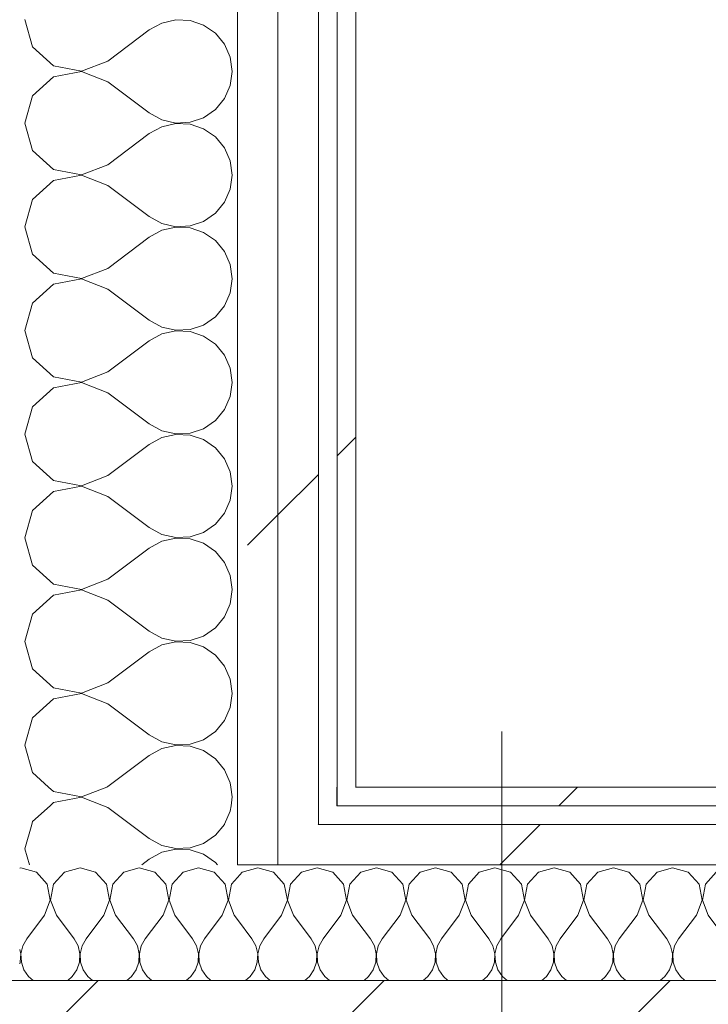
# Model space of a CAD drawing. Header units: millimetres. Extents: x -40968 to 11883, y -17757 to 4746.
# Tile 119 of 227: x -12391 to -12169, y -1067 to -750. Entities that reach past the tile are written whole.
import ezdxf

# ---------------------------------------------------------------- set-up
doc = ezdxf.new("R2010")
doc.units = ezdxf.units.MM
doc.header["$MEASUREMENT"] = 0
doc.linetypes.add('Wipeout_Contour', pattern=[1000, 0, -1000])
doc.layers.add('10_ESTR_Pilars', color=7, linetype='Continuous')
doc.layers.add('Nuevo_08_E_Envans secs', color=7, linetype='Continuous')
for name, color, linetype, lineweight in [('10_ESTR_Pilars_Pluma_Nº__20', 1, 'Continuous', 5), ('10_ESTR_Pilars_Pluma_Nº__28', 7, 'Continuous', 20), ('10_ESTR_Pilars_Pluma_Nº__42', 8, 'Continuous', 25), ('Nuevo_08_E_Envans secs_Pluma_Nº__1', 7, 'Continuous', 5)]:
    doc.layers.add(name, color=color, linetype=linetype, lineweight=lineweight)
for name, color, linetype, lineweight, true_color in [('Nuevo_08_E_Envans secs_Pluma_Nº__102', 7, 'Continuous', 5, 0xcccccc), ('Nuevo_08_E_Envans secs_Pluma_Nº__171', 171, 'Continuous', 13, 0xaaaaff), ('Nuevo_08_E_Envans secs_Pluma_Nº__177', 7, 'Continuous', 15, 0xf7e046)]:
    doc.layers.add(name, color=color, linetype=linetype, lineweight=lineweight, true_color=true_color)
pattern_1 = [(45, (0, 0), (-183.848, 183.848), [195, -65]), (45, (7e-14, 183.85), (-183.848, 183.848), [195, -65])]

# ---------------------------------------------------------------- blocks, each defined once
blk = doc.blocks.new('*X237')
at = {"layer": 'Nuevo_08_E_Envans secs_Pluma_Nº__102', "color": 254, "linetype": 'Continuous', "lineweight": 5, "true_color": 0xcccccc}
for p, q in [((-12319.29, -1024.18), (-12320.84, -1025.87)), ((-12314.29, -1022.76), (-12319.29, -1024.18)), ((-12309.28, -1024.18), (-12314.29, -1022.76)), ((-12305.77, -1028.02), (-12309.28, -1024.18)), ((-12300.25, -1024.18), (-12303.76, -1028.02)), ((-12295.24, -1022.76), (-12300.25, -1024.18)), ((-12290.23, -1024.18), (-12295.24, -1022.76)), ((-12286.72, -1028.02), (-12290.23, -1024.18)), ((-12281.2, -1024.18), (-12284.71, -1028.02)), ((-12276.19, -1022.76), (-12281.2, -1024.18)), ((-12271.18, -1024.18), (-12276.19, -1022.76)), ((-12267.67, -1028.02), (-12271.18, -1024.18)), ((-12262.15, -1024.18), (-12265.66, -1028.02)), ((-12257.14, -1022.76), (-12262.15, -1024.18)), ((-12252.14, -1024.18), (-12257.14, -1022.76)), ((-12248.62, -1028.02), (-12252.14, -1024.18)), ((-12243.1, -1024.18), (-12246.61, -1028.02)), ((-12238.1, -1022.76), (-12243.1, -1024.18)), ((-12233.09, -1024.18), (-12238.1, -1022.76)), ((-12229.58, -1028.02), (-12233.09, -1024.18)), ((-12224.05, -1024.18), (-12227.57, -1028.02)), ((-12219.05, -1022.76), (-12224.05, -1024.18)), ((-12214.04, -1024.18), (-12219.05, -1022.76)), ((-12210.53, -1028.02), (-12214.04, -1024.18)), ((-12205.01, -1024.18), (-12208.52, -1028.02)), ((-12200, -1022.76), (-12205.01, -1024.18)), ((-12194.99, -1024.18), (-12200, -1022.76)), ((-12191.48, -1028.02), (-12194.99, -1024.18)), ((-12185.96, -1024.18), (-12189.47, -1028.02)), ((-12180.95, -1022.76), (-12185.96, -1024.18)), ((-12175.95, -1024.18), (-12180.95, -1022.76)), ((-12172.43, -1028.02), (-12175.95, -1024.18)), ((-12166.91, -1024.18), (-12170.42, -1028.02)), ((-12161.9, -1022.76), (-12166.91, -1024.18)), ((-12156.9, -1024.18), (-12161.9, -1022.76)), ((-12153.39, -1028.02), (-12156.9, -1024.18)), ((-12147.86, -1024.18), (-12151.38, -1028.02)), ((-12142.86, -1022.76), (-12147.86, -1024.18)), ((-12137.85, -1024.18), (-12142.86, -1022.76)), ((-12134.34, -1028.02), (-12137.85, -1024.18)), ((-12128.82, -1024.18), (-12132.33, -1028.02)), ((-12123.81, -1022.76), (-12128.82, -1024.18)), ((-12118.8, -1024.18), (-12123.81, -1022.76)), ((-12115.29, -1028.02), (-12118.8, -1024.18)), ((-12109.77, -1024.18), (-12113.28, -1028.02)), ((-12104.76, -1022.76), (-12109.77, -1024.18)), ((-12099.75, -1024.18), (-12104.76, -1022.76)), ((-12096.24, -1028.02), (-12099.75, -1024.18)), ((-12090.72, -1024.18), (-12094.23, -1028.02)), ((-12085.71, -1022.76), (-12090.72, -1024.18)), ((-12080.71, -1024.18), (-12085.71, -1022.76)), ((-12077.2, -1028.02), (-12080.71, -1024.18)), ((-12071.67, -1024.18), (-12075.19, -1028.02)), ((-12066.67, -1022.76), (-12071.67, -1024.18)), ((-12061.66, -1024.18), (-12066.67, -1022.76)), ((-12058.15, -1028.02), (-12061.66, -1024.18)), ((-12052.63, -1024.18), (-12056.14, -1028.02)), ((-12047.62, -1022.76), (-12052.63, -1024.18)), ((-12042.61, -1024.18), (-12047.62, -1022.76)), ((-12039.1, -1028.02), (-12042.61, -1024.18)), ((-12304.8, -1033.14), (-12305.77, -1028.02)), ((-12303.76, -1028.02), (-12304.72, -1033.14)), ((-12285.75, -1033.14), (-12286.72, -1028.02)), ((-12284.71, -1028.02), (-12285.68, -1033.14)), ((-12266.71, -1033.14), (-12267.67, -1028.02)), ((-12265.66, -1028.02), (-12266.63, -1033.14)), ((-12247.66, -1033.14), (-12248.62, -1028.02)), ((-12246.61, -1028.02), (-12247.58, -1033.14)), ((-12228.61, -1033.14), (-12229.58, -1028.02)), ((-12227.57, -1028.02), (-12228.53, -1033.14)), ((-12209.56, -1033.14), (-12210.53, -1028.02)), ((-12208.52, -1028.02), (-12209.49, -1033.14)), ((-12190.51, -1033.14), (-12191.48, -1028.02)), ((-12189.47, -1028.02), (-12190.44, -1033.14)), ((-12171.47, -1033.14), (-12172.43, -1028.02)), ((-12170.42, -1028.02), (-12171.39, -1033.14)), ((-12152.42, -1033.14), (-12153.39, -1028.02)), ((-12151.38, -1028.02), (-12152.34, -1033.14)), ((-12133.37, -1033.14), (-12134.34, -1028.02)), ((-12132.33, -1028.02), (-12133.29, -1033.14)), ((-12114.32, -1033.14), (-12115.29, -1028.02)), ((-12113.28, -1028.02), (-12114.25, -1033.14)), ((-12095.28, -1033.14), (-12096.24, -1028.02)), ((-12094.23, -1028.02), (-12095.2, -1033.14)), ((-12076.23, -1033.14), (-12077.2, -1028.02)), ((-12075.19, -1028.02), (-12076.15, -1033.14)), ((-12057.18, -1033.14), (-12058.15, -1028.02)), ((-12056.14, -1028.02), (-12057.1, -1033.14)), ((-12038.13, -1033.14), (-12039.1, -1028.02)), ((-12037.09, -1028.02), (-12038.06, -1033.14)), ((-12035.86, -1026.68), (-12037.09, -1028.02)), ((-12306.67, -1038), (-12304.8, -1033.14)), ((-12304.72, -1033.14), (-12302.86, -1038)), ((-12287.62, -1038), (-12285.75, -1033.14)), ((-12285.68, -1033.14), (-12283.81, -1038)), ((-12268.57, -1038), (-12266.71, -1033.14)), ((-12266.63, -1033.14), (-12264.76, -1038)), ((-12249.52, -1038), (-12247.66, -1033.14)), ((-12247.58, -1033.14), (-12245.71, -1038)), ((-12230.48, -1038), (-12228.61, -1033.14)), ((-12228.53, -1033.14), (-12226.67, -1038)), ((-12211.43, -1038), (-12209.56, -1033.14)), ((-12209.49, -1033.14), (-12207.62, -1038)), ((-12192.38, -1038), (-12190.51, -1033.14)), ((-12190.44, -1033.14), (-12188.57, -1038)), ((-12173.33, -1038), (-12171.47, -1033.14)), ((-12171.39, -1033.14), (-12169.52, -1038)), ((-12154.29, -1038), (-12152.42, -1033.14)), ((-12152.34, -1033.14), (-12150.48, -1038)), ((-12135.24, -1038), (-12133.37, -1033.14)), ((-12133.29, -1033.14), (-12131.43, -1038)), ((-12116.19, -1038), (-12114.32, -1033.14)), ((-12114.25, -1033.14), (-12112.38, -1038)), ((-12097.14, -1038), (-12095.28, -1033.14)), ((-12095.2, -1033.14), (-12093.33, -1038)), ((-12078.1, -1038), (-12076.23, -1033.14)), ((-12076.15, -1033.14), (-12074.29, -1038)), ((-12059.05, -1038), (-12057.18, -1033.14)), ((-12057.1, -1033.14), (-12055.24, -1038)), ((-12040, -1038), (-12038.13, -1033.14)), ((-12038.06, -1033.14), (-12036.19, -1038)), ((-12306.67, -1038), (-12312.38, -1045.61)), ((-12302.86, -1038), (-12297.14, -1045.61)), ((-12287.62, -1038), (-12293.33, -1045.61)), ((-12283.81, -1038), (-12278.1, -1045.61)), ((-12268.57, -1038), (-12274.29, -1045.61)), ((-12264.76, -1038), (-12259.05, -1045.61)), ((-12249.52, -1038), (-12255.24, -1045.61)), ((-12245.71, -1038), (-12240, -1045.61)), ((-12230.48, -1038), (-12236.19, -1045.61)), ((-12226.67, -1038), (-12220.95, -1045.61)), ((-12211.43, -1038), (-12217.14, -1045.61)), ((-12207.62, -1038), (-12201.9, -1045.61)), ((-12192.38, -1038), (-12198.1, -1045.61)), ((-12188.57, -1038), (-12182.86, -1045.61)), ((-12173.33, -1038), (-12179.05, -1045.61)), ((-12169.52, -1038), (-12163.81, -1045.61)), ((-12154.29, -1038), (-12160, -1045.61)), ((-12150.48, -1038), (-12144.76, -1045.61)), ((-12135.24, -1038), (-12140.95, -1045.61)), ((-12131.43, -1038), (-12125.71, -1045.61)), ((-12116.19, -1038), (-12121.9, -1045.61)), ((-12112.38, -1038), (-12106.67, -1045.61)), ((-12097.14, -1038), (-12102.86, -1045.61)), ((-12093.33, -1038), (-12087.62, -1045.61)), ((-12078.1, -1038), (-12083.81, -1045.61)), ((-12074.29, -1038), (-12068.57, -1045.61)), ((-12059.05, -1038), (-12064.76, -1045.61)), ((-12055.24, -1038), (-12049.52, -1045.61)), ((-12040, -1038), (-12045.71, -1045.61)), ((-12036.19, -1038), (-12035.86, -1038.44)), ((-12320.84, -1039.42), (-12316.19, -1045.61)), ((-12314.92, -1047.91), (-12316.19, -1045.61)), ((-12314.32, -1050.47), (-12314.92, -1047.91)), ((-12313.65, -1047.91), (-12314.25, -1050.47)), ((-12312.38, -1045.61), (-12313.65, -1047.91)), ((-12295.87, -1047.91), (-12297.14, -1045.61)), ((-12295.28, -1050.47), (-12295.87, -1047.91)), ((-12294.6, -1047.91), (-12295.2, -1050.47)), ((-12293.33, -1045.61), (-12294.6, -1047.91)), ((-12276.82, -1047.91), (-12278.1, -1045.61)), ((-12276.23, -1050.47), (-12276.82, -1047.91)), ((-12275.56, -1047.91), (-12276.15, -1050.47)), ((-12274.29, -1045.61), (-12275.56, -1047.91)), ((-12257.78, -1047.91), (-12259.05, -1045.61)), ((-12257.18, -1050.47), (-12257.78, -1047.91)), ((-12256.51, -1047.91), (-12257.1, -1050.47)), ((-12255.24, -1045.61), (-12256.51, -1047.91)), ((-12238.73, -1047.91), (-12240, -1045.61)), ((-12238.13, -1050.47), (-12238.73, -1047.91)), ((-12237.46, -1047.91), (-12238.06, -1050.47)), ((-12236.19, -1045.61), (-12237.46, -1047.91)), ((-12219.68, -1047.91), (-12220.95, -1045.61)), ((-12219.09, -1050.47), (-12219.68, -1047.91)), ((-12218.41, -1047.91), (-12219.01, -1050.47)), ((-12217.14, -1045.61), (-12218.41, -1047.91)), ((-12200.63, -1047.91), (-12201.9, -1045.61)), ((-12200.04, -1050.47), (-12200.63, -1047.91)), ((-12199.37, -1047.91), (-12199.96, -1050.47)), ((-12198.1, -1045.61), (-12199.37, -1047.91)), ((-12181.59, -1047.91), (-12182.86, -1045.61)), ((-12180.99, -1050.47), (-12181.59, -1047.91)), ((-12180.32, -1047.91), (-12180.91, -1050.47)), ((-12179.05, -1045.61), (-12180.32, -1047.91)), ((-12162.54, -1047.91), (-12163.81, -1045.61)), ((-12161.94, -1050.47), (-12162.54, -1047.91)), ((-12161.27, -1047.91), (-12161.87, -1050.47)), ((-12160, -1045.61), (-12161.27, -1047.91)), ((-12143.49, -1047.91), (-12144.76, -1045.61)), ((-12142.9, -1050.47), (-12143.49, -1047.91)), ((-12142.22, -1047.91), (-12142.82, -1050.47)), ((-12140.95, -1045.61), (-12142.22, -1047.91)), ((-12124.44, -1047.91), (-12125.71, -1045.61)), ((-12123.85, -1050.47), (-12124.44, -1047.91)), ((-12123.18, -1047.91), (-12123.77, -1050.47)), ((-12121.9, -1045.61), (-12123.18, -1047.91)), ((-12105.4, -1047.91), (-12106.67, -1045.61)), ((-12104.8, -1050.47), (-12105.4, -1047.91)), ((-12104.13, -1047.91), (-12104.72, -1050.47)), ((-12102.86, -1045.61), (-12104.13, -1047.91)), ((-12086.35, -1047.91), (-12087.62, -1045.61)), ((-12085.75, -1050.47), (-12086.35, -1047.91)), ((-12085.08, -1047.91), (-12085.68, -1050.47)), ((-12083.81, -1045.61), (-12085.08, -1047.91)), ((-12067.3, -1047.91), (-12068.57, -1045.61)), ((-12066.71, -1050.47), (-12067.3, -1047.91)), ((-12066.03, -1047.91), (-12066.63, -1050.47)), ((-12064.76, -1045.61), (-12066.03, -1047.91)), ((-12048.25, -1047.91), (-12049.52, -1045.61)), ((-12047.66, -1050.47), (-12048.25, -1047.91)), ((-12046.99, -1047.91), (-12047.58, -1050.47)), ((-12045.71, -1045.61), (-12046.99, -1047.91)), ((-12314.45, -1053.1), (-12314.32, -1050.47)), ((-12314.25, -1050.47), (-12314.12, -1053.1)), ((-12295.4, -1053.1), (-12295.28, -1050.47)), ((-12295.2, -1050.47), (-12295.07, -1053.1)), ((-12276.36, -1053.1), (-12276.23, -1050.47)), ((-12276.15, -1050.47), (-12276.02, -1053.1)), ((-12257.31, -1053.1), (-12257.18, -1050.47)), ((-12257.1, -1050.47), (-12256.98, -1053.1)), ((-12238.26, -1053.1), (-12238.13, -1050.47)), ((-12238.06, -1050.47), (-12237.93, -1053.1)), ((-12219.21, -1053.1), (-12219.09, -1050.47)), ((-12219.01, -1050.47), (-12218.88, -1053.1)), ((-12200.17, -1053.1), (-12200.04, -1050.47)), ((-12199.96, -1050.47), (-12199.83, -1053.1)), ((-12181.12, -1053.1), (-12180.99, -1050.47)), ((-12180.91, -1050.47), (-12180.79, -1053.1)), ((-12162.07, -1053.1), (-12161.94, -1050.47)), ((-12161.87, -1050.47), (-12161.74, -1053.1)), ((-12143.02, -1053.1), (-12142.9, -1050.47)), ((-12142.82, -1050.47), (-12142.69, -1053.1)), ((-12123.98, -1053.1), (-12123.85, -1050.47)), ((-12123.77, -1050.47), (-12123.64, -1053.1)), ((-12104.93, -1053.1), (-12104.8, -1050.47)), ((-12104.72, -1050.47), (-12104.6, -1053.1)), ((-12085.88, -1053.1), (-12085.75, -1050.47)), ((-12085.68, -1050.47), (-12085.55, -1053.1)), ((-12066.83, -1053.1), (-12066.71, -1050.47)), ((-12066.63, -1050.47), (-12066.5, -1053.1)), ((-12047.78, -1053.1), (-12047.66, -1050.47)), ((-12047.58, -1050.47), (-12047.45, -1053.1)), ((-12315.29, -1055.59), (-12314.45, -1053.1)), ((-12314.12, -1053.1), (-12313.28, -1055.59)), ((-12296.24, -1055.59), (-12295.4, -1053.1)), ((-12295.07, -1053.1), (-12294.23, -1055.59)), ((-12277.2, -1055.59), (-12276.36, -1053.1)), ((-12276.02, -1053.1), (-12275.19, -1055.59)), ((-12258.15, -1055.59), (-12257.31, -1053.1)), ((-12256.98, -1053.1), (-12256.14, -1055.59)), ((-12239.1, -1055.59), (-12238.26, -1053.1)), ((-12237.93, -1053.1), (-12237.09, -1055.59)), ((-12220.05, -1055.59), (-12219.21, -1053.1)), ((-12218.88, -1053.1), (-12218.04, -1055.59)), ((-12201.01, -1055.59), (-12200.17, -1053.1)), ((-12199.83, -1053.1), (-12198.99, -1055.59)), ((-12181.96, -1055.59), (-12181.12, -1053.1)), ((-12180.79, -1053.1), (-12179.95, -1055.59)), ((-12162.91, -1055.59), (-12162.07, -1053.1)), ((-12161.74, -1053.1), (-12160.9, -1055.59)), ((-12143.86, -1055.59), (-12143.02, -1053.1)), ((-12142.69, -1053.1), (-12141.85, -1055.59)), ((-12124.81, -1055.59), (-12123.98, -1053.1)), ((-12123.64, -1053.1), (-12122.8, -1055.59)), ((-12105.77, -1055.59), (-12104.93, -1053.1)), ((-12104.6, -1053.1), (-12103.76, -1055.59)), ((-12086.72, -1055.59), (-12085.88, -1053.1)), ((-12085.55, -1053.1), (-12084.71, -1055.59)), ((-12067.67, -1055.59), (-12066.83, -1053.1)), ((-12066.5, -1053.1), (-12065.66, -1055.59)), ((-12048.62, -1055.59), (-12047.78, -1053.1)), ((-12047.45, -1053.1), (-12046.61, -1055.59)), ((-12316.78, -1057.75), (-12315.29, -1055.59)), ((-12313.28, -1055.59), (-12311.79, -1057.75)), ((-12297.73, -1057.75), (-12296.24, -1055.59)), ((-12294.23, -1055.59), (-12292.74, -1057.75)), ((-12278.68, -1057.75), (-12277.2, -1055.59)), ((-12275.19, -1055.59), (-12273.7, -1057.75)), ((-12259.64, -1057.75), (-12258.15, -1055.59)), ((-12256.14, -1055.59), (-12254.65, -1057.75)), ((-12240.59, -1057.75), (-12239.1, -1055.59)), ((-12237.09, -1055.59), (-12235.6, -1057.75)), ((-12221.54, -1057.75), (-12220.05, -1055.59)), ((-12218.04, -1055.59), (-12216.55, -1057.75)), ((-12202.49, -1057.75), (-12201.01, -1055.59)), ((-12198.99, -1055.59), (-12197.51, -1057.75)), ((-12183.45, -1057.75), (-12181.96, -1055.59)), ((-12179.95, -1055.59), (-12178.46, -1057.75)), ((-12164.4, -1057.75), (-12162.91, -1055.59)), ((-12160.9, -1055.59), (-12159.41, -1057.75)), ((-12145.35, -1057.75), (-12143.86, -1055.59)), ((-12141.85, -1055.59), (-12140.36, -1057.75)), ((-12126.3, -1057.75), (-12124.81, -1055.59)), ((-12122.8, -1055.59), (-12121.32, -1057.75)), ((-12107.26, -1057.75), (-12105.77, -1055.59)), ((-12103.76, -1055.59), (-12102.27, -1057.75)), ((-12088.21, -1057.75), (-12086.72, -1055.59)), ((-12084.71, -1055.59), (-12083.22, -1057.75)), ((-12069.16, -1057.75), (-12067.67, -1055.59)), ((-12065.66, -1055.59), (-12064.17, -1057.75)), ((-12050.11, -1057.75), (-12048.62, -1055.59)), ((-12046.61, -1055.59), (-12045.13, -1057.75)), ((-12318.25, -1058.98), (-12316.78, -1057.75)), ((-12311.79, -1057.75), (-12310.32, -1058.98)), ((-12299.21, -1058.98), (-12297.73, -1057.75)), ((-12292.74, -1057.75), (-12291.27, -1058.98)), ((-12280.16, -1058.98), (-12278.68, -1057.75)), ((-12273.7, -1057.75), (-12272.22, -1058.98)), ((-12261.11, -1058.98), (-12259.64, -1057.75)), ((-12254.65, -1057.75), (-12253.17, -1058.98)), ((-12242.06, -1058.98), (-12240.59, -1057.75)), ((-12235.6, -1057.75), (-12234.13, -1058.98)), ((-12223.02, -1058.98), (-12221.54, -1057.75)), ((-12216.55, -1057.75), (-12215.08, -1058.98)), ((-12203.97, -1058.98), (-12202.49, -1057.75)), ((-12197.51, -1057.75), (-12196.03, -1058.98)), ((-12184.92, -1058.98), (-12183.45, -1057.75)), ((-12178.46, -1057.75), (-12176.98, -1058.98)), ((-12165.87, -1058.98), (-12164.4, -1057.75)), ((-12159.41, -1057.75), (-12157.94, -1058.98)), ((-12146.83, -1058.98), (-12145.35, -1057.75)), ((-12140.36, -1057.75), (-12138.89, -1058.98)), ((-12127.78, -1058.98), (-12126.3, -1057.75)), ((-12121.32, -1057.75), (-12119.84, -1058.98)), ((-12108.73, -1058.98), (-12107.26, -1057.75)), ((-12102.27, -1057.75), (-12100.79, -1058.98)), ((-12089.68, -1058.98), (-12088.21, -1057.75)), ((-12083.22, -1057.75), (-12081.75, -1058.98)), ((-12070.64, -1058.98), (-12069.16, -1057.75)), ((-12064.17, -1057.75), (-12062.7, -1058.98)), ((-12051.59, -1058.98), (-12050.11, -1057.75)), ((-12045.13, -1057.75), (-12043.65, -1058.98))]:
    blk.add_line(p, q, dxfattribs=at)
blk = doc.blocks.new('*X238')
at = {"layer": 'Nuevo_08_E_Envans secs_Pluma_Nº__102', "color": 254, "linetype": 'Continuous', "lineweight": 5, "true_color": 0xcccccc}
for p, q in [((-12390.48, -1022.76), (-12390.84, -1022.86)), ((-12385.47, -1024.18), (-12390.48, -1022.76)), ((-12381.96, -1028.02), (-12385.47, -1024.18)), ((-12376.44, -1024.18), (-12379.95, -1028.02)), ((-12371.43, -1022.76), (-12376.44, -1024.18)), ((-12366.42, -1024.18), (-12371.43, -1022.76)), ((-12362.91, -1028.02), (-12366.42, -1024.18)), ((-12357.39, -1024.18), (-12360.9, -1028.02)), ((-12352.38, -1022.76), (-12357.39, -1024.18)), ((-12347.37, -1024.18), (-12352.38, -1022.76)), ((-12343.86, -1028.02), (-12347.37, -1024.18)), ((-12338.34, -1024.18), (-12341.85, -1028.02)), ((-12333.33, -1022.76), (-12338.34, -1024.18)), ((-12328.33, -1024.18), (-12333.33, -1022.76)), ((-12324.81, -1028.02), (-12328.33, -1024.18)), ((-12320.84, -1025.87), (-12322.8, -1028.02)), ((-12380.99, -1033.14), (-12381.96, -1028.02)), ((-12379.95, -1028.02), (-12380.91, -1033.14)), ((-12361.94, -1033.14), (-12362.91, -1028.02)), ((-12360.9, -1028.02), (-12361.87, -1033.14)), ((-12342.9, -1033.14), (-12343.86, -1028.02)), ((-12341.85, -1028.02), (-12342.82, -1033.14)), ((-12323.85, -1033.14), (-12324.81, -1028.02)), ((-12322.8, -1028.02), (-12323.77, -1033.14)), ((-12382.86, -1038), (-12380.99, -1033.14)), ((-12380.91, -1033.14), (-12379.05, -1038)), ((-12363.81, -1038), (-12361.94, -1033.14)), ((-12361.87, -1033.14), (-12360, -1038)), ((-12344.76, -1038), (-12342.9, -1033.14)), ((-12342.82, -1033.14), (-12340.95, -1038)), ((-12325.71, -1038), (-12323.85, -1033.14)), ((-12323.77, -1033.14), (-12321.9, -1038)), ((-12382.86, -1038), (-12388.57, -1045.61)), ((-12379.05, -1038), (-12373.33, -1045.61)), ((-12363.81, -1038), (-12369.52, -1045.61)), ((-12360, -1038), (-12354.29, -1045.61)), ((-12344.76, -1038), (-12350.48, -1045.61)), ((-12340.95, -1038), (-12335.24, -1045.61)), ((-12325.71, -1038), (-12331.43, -1045.61)), ((-12321.9, -1038), (-12320.84, -1039.42)), ((-12389.84, -1047.91), (-12390.44, -1050.47)), ((-12388.57, -1045.61), (-12389.84, -1047.91)), ((-12372.06, -1047.91), (-12373.33, -1045.61)), ((-12371.47, -1050.47), (-12372.06, -1047.91)), ((-12370.8, -1047.91), (-12371.39, -1050.47)), ((-12369.52, -1045.61), (-12370.8, -1047.91)), ((-12353.01, -1047.91), (-12354.29, -1045.61)), ((-12352.42, -1050.47), (-12353.01, -1047.91)), ((-12351.75, -1047.91), (-12352.34, -1050.47)), ((-12350.48, -1045.61), (-12351.75, -1047.91)), ((-12333.97, -1047.91), (-12335.24, -1045.61)), ((-12333.37, -1050.47), (-12333.97, -1047.91)), ((-12332.7, -1047.91), (-12333.29, -1050.47)), ((-12331.43, -1045.61), (-12332.7, -1047.91)), ((-12390.51, -1050.47), (-12390.84, -1049.09)), ((-12390.64, -1053.1), (-12390.51, -1050.47)), ((-12390.44, -1050.47), (-12390.31, -1053.1)), ((-12371.59, -1053.1), (-12371.47, -1050.47)), ((-12371.39, -1050.47), (-12371.26, -1053.1)), ((-12352.55, -1053.1), (-12352.42, -1050.47)), ((-12352.34, -1050.47), (-12352.22, -1053.1)), ((-12333.5, -1053.1), (-12333.37, -1050.47)), ((-12333.29, -1050.47), (-12333.17, -1053.1)), ((-12390.84, -1053.67), (-12390.64, -1053.1)), ((-12390.31, -1053.1), (-12389.47, -1055.59)), ((-12372.43, -1055.59), (-12371.59, -1053.1)), ((-12371.26, -1053.1), (-12370.42, -1055.59)), ((-12353.39, -1055.59), (-12352.55, -1053.1)), ((-12352.22, -1053.1), (-12351.38, -1055.59)), ((-12334.34, -1055.59), (-12333.5, -1053.1)), ((-12333.17, -1053.1), (-12332.33, -1055.59)), ((-12389.47, -1055.59), (-12387.98, -1057.75)), ((-12373.92, -1057.75), (-12372.43, -1055.59)), ((-12370.42, -1055.59), (-12368.94, -1057.75)), ((-12354.87, -1057.75), (-12353.39, -1055.59)), ((-12351.38, -1055.59), (-12349.89, -1057.75)), ((-12335.83, -1057.75), (-12334.34, -1055.59)), ((-12332.33, -1055.59), (-12330.84, -1057.75)), ((-12387.98, -1057.75), (-12386.51, -1058.98)), ((-12375.4, -1058.98), (-12373.92, -1057.75)), ((-12368.94, -1057.75), (-12367.46, -1058.98)), ((-12356.35, -1058.98), (-12354.87, -1057.75)), ((-12349.89, -1057.75), (-12348.41, -1058.98)), ((-12337.3, -1058.98), (-12335.83, -1057.75)), ((-12330.84, -1057.75), (-12329.36, -1058.98))]:
    blk.add_line(p, q, dxfattribs=at)
blk = doc.blocks.new('Muro_93_1', base_point=(-12035.86, -1061.81))
at = {"layer": 'Nuevo_08_E_Envans secs', "color": 7, "lineweight": 20}
blk.add_blockref('*X238', (0, 0), dxfattribs=at)
at = {"color": 254, "linetype": 'Wipeout_Contour', "lineweight": 0, "ltscale": 48683.954839}
blk.add_wipeout([(-12282.84, -1002.81), (-11976.86, -1002.81), (-11976.86, -996.81), (-12282.84, -996.81)], dxfattribs=at).dxf.layer = 'Nuevo_08_E_Envans secs'
at = {"color": 254, "linetype": 'Wipeout_Contour', "lineweight": 0, "ltscale": 48750.876241}
blk.add_wipeout([(-12294.84, -1021.81), (-11995.86, -1021.81), (-11995.86, -1008.81), (-12294.84, -1008.81)], dxfattribs=at).dxf.layer = 'Nuevo_08_E_Envans secs'
at = {"layer": 'Nuevo_08_E_Envans secs_Pluma_Nº__171', "linetype": 'Continuous', "lineweight": 13, "true_color": 0xaaaaff}
h = blk.add_hatch(dxfattribs=at)
h.set_pattern_fill('Panellat_HPL_0001', color=161, style=0, pattern_type=2)
h.set_pattern_definition(pattern_1)
h.paths.add_polyline_path([(-12282.84, -1002.81), (-11976.86, -1002.81), (-11976.86, -996.81), (-12282.84, -996.81)])
at = {"layer": 'Nuevo_08_E_Envans secs_Pluma_Nº__177', "linetype": 'Continuous', "lineweight": 15, "true_color": 0xf7e046}
h = blk.add_hatch(dxfattribs=at)
h.set_pattern_fill('Panellat_HPL_0001', color=53, style=0, pattern_type=2)
h.set_pattern_definition(pattern_1)
h.paths.add_polyline_path([(-12294.84, -1021.81), (-11995.86, -1021.81), (-11995.86, -1008.81), (-12294.84, -1008.81)])
at = {"color": 254, "linetype": 'Wipeout_Contour', "lineweight": 0, "ltscale": 49305.800538}
blk.add_wipeout([(-12288.84, -1002.81), (-12282.84, -1002.81), (-12282.84, -996.81), (-12288.84, -996.81)], dxfattribs=at).dxf.layer = 'Nuevo_08_E_Envans secs'
at = {"color": 254, "linetype": 'Wipeout_Contour', "lineweight": 0, "ltscale": 49372.663035}
blk.add_wipeout([(-12307.84, -1021.81), (-12294.84, -1021.81), (-12294.84, -1008.81), (-12307.84, -1008.81)], dxfattribs=at).dxf.layer = 'Nuevo_08_E_Envans secs'
at = {"layer": 'Nuevo_08_E_Envans secs_Pluma_Nº__171', "linetype": 'Continuous', "lineweight": 13, "true_color": 0xaaaaff}
h = blk.add_hatch(dxfattribs=at)
h.set_pattern_fill('Panellat_HPL_0001', color=161, style=0, pattern_type=2)
h.set_pattern_definition(pattern_1)
h.paths.add_polyline_path([(-12288.84, -1002.81), (-12282.84, -1002.81), (-12282.84, -996.81), (-12288.84, -996.81)])
at = {"layer": 'Nuevo_08_E_Envans secs_Pluma_Nº__177', "linetype": 'Continuous', "lineweight": 15, "true_color": 0xf7e046}
h = blk.add_hatch(dxfattribs=at)
h.set_pattern_fill('Panellat_HPL_0001', color=53, style=0, pattern_type=2)
h.set_pattern_definition(pattern_1)
h.paths.add_polyline_path([(-12307.84, -1021.81), (-12294.84, -1021.81), (-12294.84, -1008.81), (-12307.84, -1008.81)])
at = {"layer": 'Nuevo_08_E_Envans secs_Pluma_Nº__1', "color": 7, "linetype": 'Continuous', "lineweight": 5}
for p, q in [((-12288.84, -1002.81), (-12288.84, -996.81)), ((-12294.84, -1008.81), (-12294.84, -1002.81)), ((-11982.86, -1002.81), (-12288.84, -1002.81)), ((-12307.84, -1021.81), (-12307.84, -1008.81)), ((-11995.86, -1008.81), (-12294.84, -1008.81)), ((-12320.84, -1021.81), (-12307.84, -1021.81)), ((-12035.86, -1021.81), (-12307.84, -1021.81))]:
    blk.add_line(p, q, dxfattribs=at)
at = {"layer": 'Nuevo_08_E_Envans secs_Pluma_Nº__1', "color": 7, "linetype": 'Continuous', "lineweight": 5, "flags": 128}
blk.add_lwpolyline([(-11970.86, -996.81), (-12282.84, -996.81)], dxfattribs=at)
at = {"layer": 'Nuevo_08_E_Envans secs', "color": 7, "lineweight": 20}
blk.add_blockref('*X237', (0, 0), dxfattribs=at)
blk = doc.blocks.new('*X261')
at = {"layer": 'Nuevo_08_E_Envans secs_Pluma_Nº__102', "color": 254, "linetype": 'Continuous', "lineweight": 5, "true_color": 0xcccccc}
for p, q in [((-12381.53, -996.81), (-12379.96, -998.24)), ((-12371.01, -999.93), (-12362.86, -996.81)), ((-12322.5, -1000), (-12322.95, -996.81)), ((-12379.96, -998.24), (-12371.01, -999.93)), ((-12371.01, -1000.07), (-12379.96, -1001.76)), ((-12363.88, -1002.81), (-12371.01, -1000.07)), ((-12322.89, -1002.81), (-12322.5, -1000)), ((-12379.96, -1001.76), (-12381.1, -1002.81))]:
    blk.add_line(p, q, dxfattribs=at)
blk = doc.blocks.new('*X262')
at = {"layer": 'Nuevo_08_E_Envans secs_Pluma_Nº__102', "color": 254, "linetype": 'Continuous', "lineweight": 5, "true_color": 0xcccccc}
for p, q in [((-12381.1, -1002.81), (-12386.68, -1007.9)), ((-12362.5, -1003.33), (-12363.88, -1002.81)), ((-12362.5, -1003.33), (-12355.21, -1008.81)), ((-12323.14, -1004.55), (-12322.89, -1002.81)), ((-12324.99, -1008.76), (-12323.14, -1004.55)), ((-12386.68, -1007.9), (-12386.94, -1008.81)), ((-12325.03, -1008.81), (-12324.99, -1008.76))]:
    blk.add_line(p, q, dxfattribs=at)
blk = doc.blocks.new('*X263')
at = {"layer": 'Nuevo_08_E_Envans secs_Pluma_Nº__102', "color": 254, "linetype": 'Continuous', "lineweight": 5, "true_color": 0xcccccc}
for p, q in [((-12386.94, -1008.81), (-12389.17, -1016.67)), ((-12355.21, -1008.81), (-12349.17, -1013.33)), ((-12327.93, -1012.3), (-12325.03, -1008.81)), ((-12331.72, -1014.91), (-12327.93, -1012.3)), ((-12349.17, -1013.33), (-12345.14, -1015.56)), ((-12345.14, -1015.56), (-12340.67, -1016.6)), ((-12340.67, -1016.6), (-12336.07, -1016.38)), ((-12336.07, -1016.38), (-12331.72, -1014.91)), ((-12389.17, -1016.67), (-12387.71, -1021.81)), ((-12345.14, -1017.77), (-12349.17, -1020)), ((-12340.67, -1016.73), (-12345.14, -1017.77)), ((-12336.07, -1016.96), (-12340.67, -1016.73)), ((-12331.72, -1018.43), (-12336.07, -1016.96)), ((-12327.93, -1021.03), (-12331.72, -1018.43)), ((-12351.58, -1021.81), (-12349.17, -1020)), ((-12327.28, -1021.81), (-12327.93, -1021.03))]:
    blk.add_line(p, q, dxfattribs=at)
blk = doc.blocks.new('*X268')
at = {"layer": 'Nuevo_08_E_Envans secs_Pluma_Nº__102', "color": 254, "linetype": 'Continuous', "lineweight": 5, "true_color": 0xcccccc}
for p, q in [((-12389.17, -750), (-12386.68, -758.76)), ((-12340.67, -750.07), (-12345.14, -751.11)), ((-12336.07, -750.29), (-12340.67, -750.07)), ((-12331.72, -751.76), (-12336.07, -750.29)), ((-12362.5, -763.33), (-12349.17, -753.33)), ((-12345.14, -751.11), (-12349.17, -753.33)), ((-12327.93, -754.36), (-12331.72, -751.76)), ((-12324.99, -757.9), (-12327.93, -754.36)), ((-12386.68, -758.76), (-12379.96, -764.91)), ((-12323.14, -762.11), (-12324.99, -757.9)), ((-12322.5, -766.67), (-12323.14, -762.11)), ((-12379.96, -764.91), (-12371.01, -766.6)), ((-12371.01, -766.6), (-12362.5, -763.33)), ((-12379.96, -768.43), (-12386.68, -774.57)), ((-12371.01, -766.73), (-12379.96, -768.43)), ((-12362.5, -770), (-12371.01, -766.73)), ((-12323.14, -771.22), (-12322.5, -766.67)), ((-12362.5, -770), (-12349.17, -780)), ((-12324.99, -775.43), (-12323.14, -771.22)), ((-12386.68, -774.57), (-12389.17, -783.33)), ((-12327.93, -778.97), (-12324.99, -775.43)), ((-12349.17, -780), (-12345.14, -782.23)), ((-12336.07, -783.04), (-12331.72, -781.57)), ((-12331.72, -781.57), (-12327.93, -778.97)), ((-12389.17, -783.33), (-12386.68, -792.1)), ((-12345.14, -784.44), (-12349.17, -786.67)), ((-12345.14, -782.23), (-12340.67, -783.27)), ((-12340.67, -783.4), (-12345.14, -784.44)), ((-12340.67, -783.27), (-12336.07, -783.04)), ((-12336.07, -783.62), (-12340.67, -783.4)), ((-12331.72, -785.09), (-12336.07, -783.62)), ((-12327.93, -787.7), (-12331.72, -785.09)), ((-12362.5, -796.67), (-12349.17, -786.67)), ((-12324.99, -791.24), (-12327.93, -787.7)), ((-12323.14, -795.45), (-12324.99, -791.24)), ((-12386.68, -792.1), (-12379.96, -798.24)), ((-12371.01, -799.93), (-12362.5, -796.67)), ((-12322.5, -800), (-12323.14, -795.45)), ((-12379.96, -798.24), (-12371.01, -799.93)), ((-12371.01, -800.07), (-12379.96, -801.76)), ((-12362.5, -803.33), (-12371.01, -800.07)), ((-12323.14, -804.55), (-12322.5, -800)), ((-12379.96, -801.76), (-12386.68, -807.9)), ((-12362.5, -803.33), (-12349.17, -813.33)), ((-12324.99, -808.76), (-12323.14, -804.55)), ((-12386.68, -807.9), (-12389.17, -816.67)), ((-12327.93, -812.3), (-12324.99, -808.76)), ((-12349.17, -813.33), (-12345.14, -815.56)), ((-12331.72, -814.91), (-12327.93, -812.3)), ((-12389.17, -816.67), (-12386.68, -825.43)), ((-12345.14, -815.56), (-12340.67, -816.6)), ((-12340.67, -816.73), (-12345.14, -817.77)), ((-12340.67, -816.6), (-12336.07, -816.38)), ((-12336.07, -816.96), (-12340.67, -816.73)), ((-12336.07, -816.38), (-12331.72, -814.91)), ((-12362.5, -830), (-12349.17, -820)), ((-12345.14, -817.77), (-12349.17, -820)), ((-12331.72, -818.43), (-12336.07, -816.96)), ((-12327.93, -821.03), (-12331.72, -818.43)), ((-12324.99, -824.57), (-12327.93, -821.03)), ((-12386.68, -825.43), (-12379.96, -831.57)), ((-12323.14, -828.78), (-12324.99, -824.57)), ((-12322.5, -833.33), (-12323.14, -828.78)), ((-12379.96, -831.57), (-12371.01, -833.27)), ((-12371.01, -833.27), (-12362.5, -830)), ((-12379.96, -835.09), (-12386.68, -841.24)), ((-12371.01, -833.4), (-12379.96, -835.09)), ((-12362.5, -836.67), (-12371.01, -833.4)), ((-12323.14, -837.89), (-12322.5, -833.33)), ((-12362.5, -836.67), (-12349.17, -846.67)), ((-12324.99, -842.1), (-12323.14, -837.89)), ((-12386.68, -841.24), (-12389.17, -850)), ((-12327.93, -845.64), (-12324.99, -842.1)), ((-12349.17, -846.67), (-12345.14, -848.89)), ((-12336.07, -849.71), (-12331.72, -848.24)), ((-12331.72, -848.24), (-12327.93, -845.64)), ((-12389.17, -850), (-12386.68, -858.76)), ((-12345.14, -851.11), (-12349.17, -853.33)), ((-12345.14, -848.89), (-12340.67, -849.93)), ((-12340.67, -850.07), (-12345.14, -851.11)), ((-12340.67, -849.93), (-12336.07, -849.71)), ((-12336.07, -850.29), (-12340.67, -850.07)), ((-12331.72, -851.76), (-12336.07, -850.29)), ((-12362.5, -863.33), (-12349.17, -853.33)), ((-12327.93, -854.36), (-12331.72, -851.76)), ((-12324.99, -857.9), (-12327.93, -854.36)), ((-12323.14, -862.11), (-12324.99, -857.9)), ((-12386.68, -858.76), (-12379.96, -864.91)), ((-12371.01, -866.6), (-12362.5, -863.33)), ((-12322.5, -866.67), (-12323.14, -862.11)), ((-12379.96, -864.91), (-12371.01, -866.6)), ((-12371.01, -866.73), (-12379.96, -868.43)), ((-12362.5, -870), (-12371.01, -866.73)), ((-12323.14, -871.22), (-12322.5, -866.67)), ((-12379.96, -868.43), (-12386.68, -874.57)), ((-12362.5, -870), (-12349.17, -880)), ((-12324.99, -875.43), (-12323.14, -871.22)), ((-12386.68, -874.57), (-12389.17, -883.33)), ((-12327.93, -878.97), (-12324.99, -875.43)), ((-12349.17, -880), (-12345.14, -882.23)), ((-12331.72, -881.57), (-12327.93, -878.97)), ((-12389.17, -883.33), (-12386.68, -892.1)), ((-12345.14, -882.23), (-12340.67, -883.27)), ((-12340.67, -883.4), (-12345.14, -884.44)), ((-12340.67, -883.27), (-12336.07, -883.04)), ((-12336.07, -883.62), (-12340.67, -883.4)), ((-12336.07, -883.04), (-12331.72, -881.57)), ((-12345.14, -884.44), (-12349.17, -886.67)), ((-12331.72, -885.09), (-12336.07, -883.62)), ((-12327.93, -887.7), (-12331.72, -885.09)), ((-12362.5, -896.67), (-12349.17, -886.67)), ((-12324.99, -891.24), (-12327.93, -887.7)), ((-12386.68, -892.1), (-12379.96, -898.24)), ((-12323.14, -895.45), (-12324.99, -891.24)), ((-12322.5, -900), (-12323.14, -895.45)), ((-12379.96, -898.24), (-12371.01, -899.93)), ((-12371.01, -899.93), (-12362.5, -896.67)), ((-12379.96, -901.76), (-12386.68, -907.9)), ((-12371.01, -900.07), (-12379.96, -901.76)), ((-12362.5, -903.33), (-12371.01, -900.07)), ((-12323.14, -904.55), (-12322.5, -900)), ((-12362.5, -903.33), (-12349.17, -913.33)), ((-12324.99, -908.76), (-12323.14, -904.55)), ((-12386.68, -907.9), (-12389.17, -916.67)), ((-12327.93, -912.3), (-12324.99, -908.76)), ((-12349.17, -913.33), (-12345.14, -915.56)), ((-12336.07, -916.38), (-12331.72, -914.91)), ((-12331.72, -914.91), (-12327.93, -912.3)), ((-12389.17, -916.67), (-12386.68, -925.43)), ((-12345.14, -917.77), (-12349.17, -920)), ((-12345.14, -915.56), (-12340.67, -916.6)), ((-12340.67, -916.73), (-12345.14, -917.77)), ((-12340.67, -916.6), (-12336.07, -916.38)), ((-12336.07, -916.96), (-12340.67, -916.73)), ((-12331.72, -918.43), (-12336.07, -916.96)), ((-12362.5, -930), (-12349.17, -920)), ((-12327.93, -921.03), (-12331.72, -918.43)), ((-12324.99, -924.57), (-12327.93, -921.03)), ((-12386.68, -925.43), (-12379.96, -931.57)), ((-12323.14, -928.78), (-12324.99, -924.57)), ((-12371.01, -933.27), (-12362.5, -930)), ((-12322.5, -933.33), (-12323.14, -928.78)), ((-12379.96, -931.57), (-12371.01, -933.27)), ((-12371.01, -933.4), (-12379.96, -935.09)), ((-12362.5, -936.67), (-12371.01, -933.4)), ((-12323.14, -937.89), (-12322.5, -933.33)), ((-12379.96, -935.09), (-12386.68, -941.24)), ((-12362.5, -936.67), (-12349.17, -946.67)), ((-12324.99, -942.1), (-12323.14, -937.89)), ((-12386.68, -941.24), (-12389.17, -950)), ((-12327.93, -945.64), (-12324.99, -942.1)), ((-12349.17, -946.67), (-12345.14, -948.89)), ((-12331.72, -948.24), (-12327.93, -945.64)), ((-12345.14, -948.89), (-12340.67, -949.93)), ((-12340.67, -949.93), (-12336.07, -949.71)), ((-12336.07, -949.71), (-12331.72, -948.24)), ((-12389.17, -950), (-12386.68, -958.76)), ((-12345.14, -951.11), (-12349.17, -953.33)), ((-12340.67, -950.07), (-12345.14, -951.11)), ((-12336.07, -950.29), (-12340.67, -950.07)), ((-12331.72, -951.76), (-12336.07, -950.29)), ((-12327.93, -954.36), (-12331.72, -951.76)), ((-12362.5, -963.33), (-12349.17, -953.33)), ((-12324.99, -957.9), (-12327.93, -954.36)), ((-12386.68, -958.76), (-12379.96, -964.91)), ((-12323.14, -962.11), (-12324.99, -957.9)), ((-12322.5, -966.67), (-12323.14, -962.11)), ((-12379.96, -964.91), (-12371.01, -966.6)), ((-12371.01, -966.6), (-12362.5, -963.33)), ((-12379.96, -968.43), (-12386.68, -974.57)), ((-12371.01, -966.73), (-12379.96, -968.43)), ((-12362.5, -970), (-12371.01, -966.73)), ((-12323.14, -971.22), (-12322.5, -966.67)), ((-12362.5, -970), (-12349.17, -980)), ((-12324.99, -975.43), (-12323.14, -971.22)), ((-12386.68, -974.57), (-12389.17, -983.33)), ((-12327.93, -978.97), (-12324.99, -975.43)), ((-12349.17, -980), (-12345.14, -982.23)), ((-12331.72, -981.57), (-12327.93, -978.97)), ((-12389.17, -983.33), (-12386.68, -992.1)), ((-12345.14, -984.44), (-12349.17, -986.67)), ((-12345.14, -982.23), (-12340.67, -983.27)), ((-12340.67, -983.4), (-12345.14, -984.44)), ((-12340.67, -983.27), (-12336.07, -983.04)), ((-12336.07, -983.62), (-12340.67, -983.4)), ((-12336.07, -983.04), (-12331.72, -981.57)), ((-12331.72, -985.09), (-12336.07, -983.62)), ((-12362.5, -996.67), (-12349.17, -986.67)), ((-12327.93, -987.7), (-12331.72, -985.09)), ((-12324.99, -991.24), (-12327.93, -987.7)), ((-12386.68, -992.1), (-12381.53, -996.81)), ((-12323.14, -995.45), (-12324.99, -991.24)), ((-12362.86, -996.81), (-12362.5, -996.67)), ((-12322.95, -996.81), (-12323.14, -995.45))]:
    blk.add_line(p, q, dxfattribs=at)
blk = doc.blocks.new('Muro_99_1', base_point=(-12428.84, -1061.81))
at = {"layer": 'Nuevo_08_E_Envans secs', "color": 7, "lineweight": 20}
for name in ['*X268', '*X261', '*X262', '*X263']:
    blk.add_blockref(name, (0, 0), dxfattribs=at)
at = {"color": 254, "linetype": 'Wipeout_Contour', "lineweight": 0, "ltscale": 49558.741716}
blk.add_wipeout([(-12288.84, 2034.55), (-12288.84, -996.81), (-12282.84, -996.81), (-12282.84, 2034.55)], dxfattribs=at).dxf.layer = 'Nuevo_08_E_Envans secs'
at = {"color": 254, "linetype": 'Wipeout_Contour', "lineweight": 0, "ltscale": 49367.596499}
blk.add_wipeout([(-12307.84, -1002.81), (-12294.84, -1002.81), (-12294.84, -996.81), (-12307.84, -996.81)], dxfattribs=at).dxf.layer = 'Nuevo_08_E_Envans secs'
at = {"layer": 'Nuevo_08_E_Envans secs_Pluma_Nº__171', "linetype": 'Continuous', "lineweight": 13, "true_color": 0xaaaaff}
h = blk.add_hatch(dxfattribs=at)
h.set_pattern_fill('Panellat_HPL_0001', color=161, style=0, pattern_type=2)
h.set_pattern_definition(pattern_1)
h.paths.add_polyline_path([(-12288.84, 2034.55), (-12288.84, -996.81), (-12282.84, -996.81), (-12282.84, 2034.55)])
at = {"layer": 'Nuevo_08_E_Envans secs_Pluma_Nº__177', "linetype": 'Continuous', "lineweight": 15, "true_color": 0xf7e046}
h = blk.add_hatch(dxfattribs=at)
h.set_pattern_fill('Panellat_HPL_0001', color=53, style=0, pattern_type=2)
h.set_pattern_definition(pattern_1)
h.paths.add_polyline_path([(-12307.84, -1002.81), (-12294.84, -1002.81), (-12294.84, -996.81), (-12307.84, -996.81)])
at = {"layer": 'Nuevo_08_E_Envans secs_Pluma_Nº__1', "color": 7, "linetype": 'Continuous', "lineweight": 5}
for p in [(-12288.84, 2034.55), (-12288.84, -1002.81)]:
    blk.add_line(p, (-12288.84, -996.81), dxfattribs=at)
at = {"layer": 'Nuevo_08_E_Envans secs_Pluma_Nº__1', "color": 7, "linetype": 'Continuous', "lineweight": 5, "flags": 128}
blk.add_lwpolyline([(-12282.84, -996.81), (-12282.84, 2034.55)], dxfattribs=at)
at = {"color": 254, "linetype": 'Wipeout_Contour', "lineweight": 0, "ltscale": 49419.425772}
blk.add_wipeout([(-12320.84, -1002.81), (-12307.84, -1002.81), (-12307.84, -996.81), (-12320.84, -996.81)], dxfattribs=at).dxf.layer = 'Nuevo_08_E_Envans secs'
at = {"layer": 'Nuevo_08_E_Envans secs_Pluma_Nº__177', "linetype": 'Continuous', "lineweight": 15, "true_color": 0xf7e046}
h = blk.add_hatch(dxfattribs=at)
h.set_pattern_fill('Panellat_HPL_0001', color=53, style=0, pattern_type=2)
h.set_pattern_definition(pattern_1)
h.paths.add_polyline_path([(-12320.84, -1002.81), (-12307.84, -1002.81), (-12307.84, -996.81), (-12320.84, -996.81)])
at = {"color": 254, "linetype": 'Wipeout_Contour', "lineweight": 0, "ltscale": 49671.791394}
blk.add_wipeout([(-12320.84, 2034.55), (-12320.84, -996.81), (-12307.84, -996.81), (-12307.84, 2034.55)], dxfattribs=at).dxf.layer = 'Nuevo_08_E_Envans secs'
at = {"color": 254, "linetype": 'Wipeout_Contour', "lineweight": 0, "ltscale": 49369.54651}
blk.add_wipeout([(-12307.84, -1008.81), (-12294.84, -1008.81), (-12294.84, -1002.81), (-12307.84, -1002.81)], dxfattribs=at).dxf.layer = 'Nuevo_08_E_Envans secs'
at = {"layer": 'Nuevo_08_E_Envans secs_Pluma_Nº__177', "linetype": 'Continuous', "lineweight": 15, "true_color": 0xf7e046}
h = blk.add_hatch(dxfattribs=at)
h.set_pattern_fill('Panellat_HPL_0001', color=53, style=0, pattern_type=2)
h.set_pattern_definition(pattern_1)
h.paths.add_polyline_path([(-12320.84, 2034.55), (-12320.84, -996.81), (-12307.84, -996.81), (-12307.84, 2034.55)])
h = blk.add_hatch(dxfattribs=at)
h.set_pattern_fill('Panellat_HPL_0001', color=53, style=0, pattern_type=2)
h.set_pattern_definition(pattern_1)
h.paths.add_polyline_path([(-12307.84, -1008.81), (-12294.84, -1008.81), (-12294.84, -1002.81), (-12307.84, -1002.81)])
at = {"layer": 'Nuevo_08_E_Envans secs_Pluma_Nº__1', "color": 7, "linetype": 'Continuous', "lineweight": 5}
for p, q in [((-12320.84, 2034.55), (-12320.84, -996.81)), ((-12294.84, -1008.81), (-12294.84, -1002.81))]:
    blk.add_line(p, q, dxfattribs=at)
at = {"color": 254, "linetype": 'Wipeout_Contour', "lineweight": 0, "ltscale": 49620.224388}
blk.add_wipeout([(-12307.84, 2034.55), (-12307.84, -996.81), (-12294.84, -996.81), (-12294.84, 2034.55)], dxfattribs=at).dxf.layer = 'Nuevo_08_E_Envans secs'
at = {"color": 254, "linetype": 'Wipeout_Contour', "lineweight": 0, "ltscale": 49421.373739}
blk.add_wipeout([(-12320.84, -1008.81), (-12307.84, -1008.81), (-12307.84, -1002.81), (-12320.84, -1002.81)], dxfattribs=at).dxf.layer = 'Nuevo_08_E_Envans secs'
at = {"layer": 'Nuevo_08_E_Envans secs_Pluma_Nº__177', "linetype": 'Continuous', "lineweight": 15, "true_color": 0xf7e046}
h = blk.add_hatch(dxfattribs=at)
h.set_pattern_fill('Panellat_HPL_0001', color=53, style=0, pattern_type=2)
h.set_pattern_definition(pattern_1)
h.paths.add_polyline_path([(-12307.84, 2034.55), (-12307.84, -996.81), (-12294.84, -996.81), (-12294.84, 2034.55)])
h = blk.add_hatch(dxfattribs=at)
h.set_pattern_fill('Panellat_HPL_0001', color=53, style=0, pattern_type=2)
h.set_pattern_definition(pattern_1)
h.paths.add_polyline_path([(-12320.84, -1008.81), (-12307.84, -1008.81), (-12307.84, -1002.81), (-12320.84, -1002.81)])
at = {"layer": 'Nuevo_08_E_Envans secs_Pluma_Nº__1', "color": 7, "linetype": 'Continuous', "lineweight": 5}
for p, q in [((-12307.84, 2034.55), (-12307.84, -996.81)), ((-12294.84, 2034.55), (-12294.84, -996.81)), ((-12320.84, -1002.81), (-12320.84, -996.81)), ((-12307.84, -1002.81), (-12307.84, -996.81)), ((-12294.84, -1002.81), (-12294.84, -996.81))]:
    blk.add_line(p, q, dxfattribs=at)
at = {"color": 254, "linetype": 'Wipeout_Contour', "lineweight": 0, "ltscale": 49424.486996}
blk.add_wipeout([(-12320.84, -1021.81), (-12307.84, -1021.81), (-12307.84, -1008.81), (-12320.84, -1008.81)], dxfattribs=at).dxf.layer = 'Nuevo_08_E_Envans secs'
at = {"layer": 'Nuevo_08_E_Envans secs_Pluma_Nº__177', "linetype": 'Continuous', "lineweight": 15, "true_color": 0xf7e046}
h = blk.add_hatch(dxfattribs=at)
h.set_pattern_fill('Panellat_HPL_0001', color=53, style=0, pattern_type=2)
h.set_pattern_definition(pattern_1)
h.paths.add_polyline_path([(-12320.84, -1021.81), (-12307.84, -1021.81), (-12307.84, -1008.81), (-12320.84, -1008.81)])
at = {"layer": 'Nuevo_08_E_Envans secs_Pluma_Nº__1', "color": 7, "linetype": 'Continuous', "lineweight": 5}
for p, q in [((-12320.84, -1008.81), (-12320.84, -1002.81)), ((-12307.84, -1008.81), (-12307.84, -1002.81)), ((-12320.84, -1021.81), (-12320.84, -1008.81)), ((-12307.84, -1021.81), (-12307.84, -1008.81)), ((-12320.84, -1021.81), (-12307.84, -1021.81))]:
    blk.add_line(p, q, dxfattribs=at)
blk = doc.blocks.new('Pilar_4_1', base_point=(-12235.86, -1336.48))
at = {"color": 254, "linetype": 'Wipeout_Contour', "lineweight": 0, "ltscale": 49246.96781}
blk.add_wipeout([(-12435.86, -1613.98), (-12035.86, -1613.98), (-12035.86, -1058.98), (-12435.86, -1058.98)], dxfattribs=at).dxf.layer = '10_ESTR_Pilars'
at = {"layer": '10_ESTR_Pilars_Pluma_Nº__42', "linetype": 'Continuous', "lineweight": 25}
h = blk.add_hatch(dxfattribs=at)
h.set_pattern_fill('00_GCT_trama_45º_e1_400__05', color=8, style=0, pattern_type=2)
h.set_pattern_definition([(45, (0, 0), (-45.96194, 45.96194), [])])
h.paths.add_polyline_path([(-12435.86, -1613.98), (-12035.86, -1613.98), (-12035.86, -1058.98), (-12435.86, -1058.98)])
at = {"layer": '10_ESTR_Pilars_Pluma_Nº__20', "color": 1, "linetype": 'Continuous', "lineweight": 5}
blk.add_line((-12235.86, -1256.48), (-12235.86, -978.98), dxfattribs=at)
at = {"layer": '10_ESTR_Pilars_Pluma_Nº__28', "color": 7, "linetype": 'Continuous', "lineweight": 20, "flags": 128}
blk.add_lwpolyline([(-12435.86, -1613.98), (-12035.86, -1613.98), (-12035.86, -1058.98), (-12435.86, -1058.98)], close=True, dxfattribs=at)

msp = doc.modelspace()

# ---------------------------------------------------------------- block references
at = {"layer": 'Nuevo_08_E_Envans secs', "color": 7, "lineweight": 20}
msp.add_blockref('Muro_93_1', (-12035.86, -1061.805), dxfattribs=at)

# ---------------------------------------------------------------- next in the draw order: block references
msp.add_blockref('Muro_99_1', (-12428.835, -1061.805), dxfattribs=at)

# ---------------------------------------------------------------- next in the draw order: block references
at = {"layer": '10_ESTR_Pilars', "color": 7, "lineweight": 20}
msp.add_blockref('Pilar_4_1', (-12235.861, -1336.476), dxfattribs=at)

doc.saveas('drawing.dxf')
